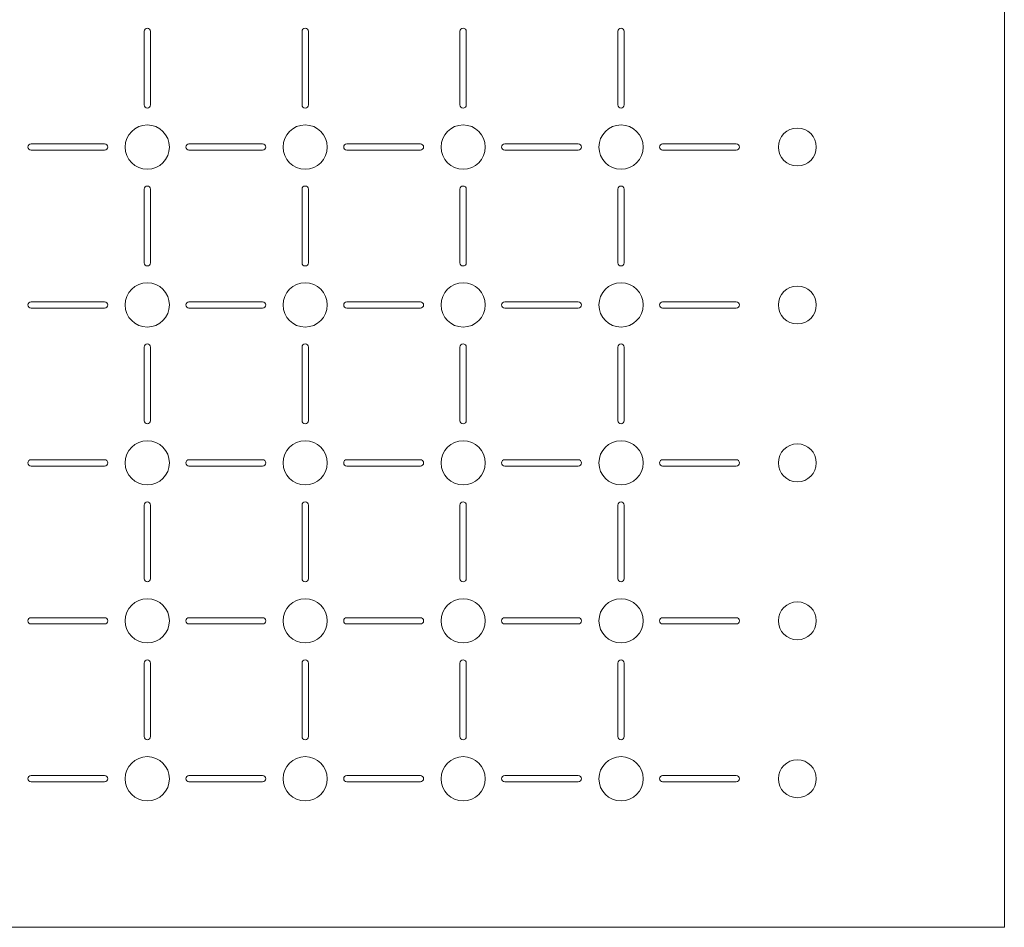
# Model space of a CAD drawing. Header units: millimetres. Extents: x 332 to 629, y -253 to 43.
# Tile 3 of 4: x 473 to 629, y -253 to -110. Entities that reach past the tile are written whole.
import ezdxf

# ---------------------------------------------------------------- set-up
doc = ezdxf.new("R2010")
doc.units = ezdxf.units.MM
doc.header["$MEASUREMENT"] = 0
doc.layers.add('Layer 1', color=7, linetype='Continuous')

msp = doc.modelspace()

# ---------------------------------------------------------------- linework, layer by layer
at = {"layer": 'Layer 1', "lineweight": 0}
msp.add_lwpolyline([(331.57, 43.5), (331.57, -253.5), (628.57, -253.5), (628.57, 43.5), (331.57, 43.5)], dxfattribs=at)
for points, knots in [([(492.38, -123.31), (492.38, -123.31), (492.38, -111.66), (492.38, -111.66), (492.38, -111.38), (492.6, -111.16), (492.88, -111.16), (493.15, -111.16), (493.38, -111.38), (493.38, -111.66), (493.38, -111.66), (493.38, -123.31), (493.38, -123.31), (493.38, -123.59), (493.15, -123.81), (492.88, -123.81), (492.6, -123.81), (492.38, -123.59), (492.38, -123.31)], [0, 0, 0, 0, 1, 1, 1, 2, 2, 2, 3, 3, 3, 4, 4, 4, 5, 5, 5, 6, 6, 6, 6]), ([(517.38, -123.31), (517.38, -123.31), (517.38, -111.66), (517.38, -111.66), (517.38, -111.38), (517.6, -111.16), (517.88, -111.16), (518.15, -111.16), (518.38, -111.38), (518.38, -111.66), (518.38, -111.66), (518.38, -123.31), (518.38, -123.31), (518.38, -123.59), (518.15, -123.81), (517.88, -123.81), (517.6, -123.81), (517.38, -123.59), (517.38, -123.31)], [0, 0, 0, 0, 1, 1, 1, 2, 2, 2, 3, 3, 3, 4, 4, 4, 5, 5, 5, 6, 6, 6, 6]), ([(542.38, -123.31), (542.38, -123.31), (542.38, -111.66), (542.38, -111.66), (542.38, -111.38), (542.6, -111.16), (542.88, -111.16), (543.15, -111.16), (543.38, -111.38), (543.38, -111.66), (543.38, -111.66), (543.38, -123.31), (543.38, -123.31), (543.38, -123.59), (543.15, -123.81), (542.88, -123.81), (542.6, -123.81), (542.38, -123.59), (542.38, -123.31)], [0, 0, 0, 0, 1, 1, 1, 2, 2, 2, 3, 3, 3, 4, 4, 4, 5, 5, 5, 6, 6, 6, 6]), ([(567.38, -123.31), (567.38, -123.31), (567.38, -111.66), (567.38, -111.66), (567.38, -111.38), (567.6, -111.16), (567.88, -111.16), (568.15, -111.16), (568.38, -111.38), (568.38, -111.66), (568.38, -111.66), (568.38, -123.31), (568.38, -123.31), (568.38, -123.59), (568.15, -123.81), (567.88, -123.81), (567.6, -123.81), (567.38, -123.59), (567.38, -123.31)], [0, 0, 0, 0, 1, 1, 1, 2, 2, 2, 3, 3, 3, 4, 4, 4, 5, 5, 5, 6, 6, 6, 6]), ([(492.88, -133.48), (490.94, -133.48), (489.38, -131.92), (489.38, -129.98), (489.38, -128.05), (490.94, -126.48), (492.88, -126.48), (494.81, -126.48), (496.38, -128.05), (496.38, -129.98), (496.38, -131.92), (494.81, -133.48), (492.88, -133.48)], [0, 0, 0, 0, 1, 1, 1, 2, 2, 2, 3, 3, 3, 4, 4, 4, 4]), ([(517.88, -133.48), (515.94, -133.48), (514.38, -131.92), (514.38, -129.98), (514.38, -128.05), (515.94, -126.48), (517.88, -126.48), (519.81, -126.48), (521.38, -128.05), (521.38, -129.98), (521.38, -131.92), (519.81, -133.48), (517.88, -133.48)], [0, 0, 0, 0, 1, 1, 1, 2, 2, 2, 3, 3, 3, 4, 4, 4, 4]), ([(542.88, -133.48), (540.95, -133.48), (539.38, -131.92), (539.38, -129.98), (539.38, -128.05), (540.95, -126.48), (542.88, -126.48), (544.81, -126.48), (546.38, -128.05), (546.38, -129.98), (546.38, -131.92), (544.81, -133.48), (542.88, -133.48)], [0, 0, 0, 0, 1, 1, 1, 2, 2, 2, 3, 3, 3, 4, 4, 4, 4]), ([(567.88, -133.48), (565.94, -133.48), (564.38, -131.92), (564.38, -129.98), (564.38, -128.05), (565.94, -126.48), (567.88, -126.48), (569.81, -126.48), (571.38, -128.05), (571.38, -129.98), (571.38, -131.92), (569.81, -133.48), (567.88, -133.48)], [0, 0, 0, 0, 1, 1, 1, 2, 2, 2, 3, 3, 3, 4, 4, 4, 4]), ([(595.8, -132.98), (594.14, -132.98), (592.8, -131.64), (592.8, -129.98), (592.8, -128.33), (594.14, -126.98), (595.8, -126.98), (597.45, -126.98), (598.8, -128.33), (598.8, -129.98), (598.8, -131.64), (597.45, -132.98), (595.8, -132.98)], [0, 0, 0, 0, 1, 1, 1, 2, 2, 2, 3, 3, 3, 4, 4, 4, 4]), ([(486.12, -130.48), (486.12, -130.48), (474.47, -130.48), (474.47, -130.48), (474.19, -130.48), (473.97, -130.26), (473.97, -129.98), (473.97, -129.71), (474.19, -129.48), (474.47, -129.48), (474.47, -129.48), (486.12, -129.48), (486.12, -129.48), (486.4, -129.48), (486.62, -129.71), (486.62, -129.98), (486.62, -130.26), (486.4, -130.48), (486.12, -130.48)], [0, 0, 0, 0, 1, 1, 1, 2, 2, 2, 3, 3, 3, 4, 4, 4, 5, 5, 5, 6, 6, 6, 6]), ([(511.12, -130.48), (511.12, -130.48), (499.47, -130.48), (499.47, -130.48), (499.19, -130.48), (498.97, -130.26), (498.97, -129.98), (498.97, -129.71), (499.19, -129.48), (499.47, -129.48), (499.47, -129.48), (511.12, -129.48), (511.12, -129.48), (511.4, -129.48), (511.62, -129.71), (511.62, -129.98), (511.62, -130.26), (511.4, -130.48), (511.12, -130.48)], [0, 0, 0, 0, 1, 1, 1, 2, 2, 2, 3, 3, 3, 4, 4, 4, 5, 5, 5, 6, 6, 6, 6]), ([(536.12, -130.48), (536.12, -130.48), (524.47, -130.48), (524.47, -130.48), (524.19, -130.48), (523.97, -130.26), (523.97, -129.98), (523.97, -129.71), (524.19, -129.48), (524.47, -129.48), (524.47, -129.48), (536.12, -129.48), (536.12, -129.48), (536.4, -129.48), (536.62, -129.71), (536.62, -129.98), (536.62, -130.26), (536.4, -130.48), (536.12, -130.48)], [0, 0, 0, 0, 1, 1, 1, 2, 2, 2, 3, 3, 3, 4, 4, 4, 5, 5, 5, 6, 6, 6, 6]), ([(561.12, -130.48), (561.12, -130.48), (549.47, -130.48), (549.47, -130.48), (549.19, -130.48), (548.97, -130.26), (548.97, -129.98), (548.97, -129.71), (549.19, -129.48), (549.47, -129.48), (549.47, -129.48), (561.12, -129.48), (561.12, -129.48), (561.4, -129.48), (561.62, -129.71), (561.62, -129.98), (561.62, -130.26), (561.4, -130.48), (561.12, -130.48)], [0, 0, 0, 0, 1, 1, 1, 2, 2, 2, 3, 3, 3, 4, 4, 4, 5, 5, 5, 6, 6, 6, 6]), ([(586.12, -130.48), (586.12, -130.48), (574.47, -130.48), (574.47, -130.48), (574.19, -130.48), (573.97, -130.26), (573.97, -129.98), (573.97, -129.71), (574.19, -129.48), (574.47, -129.48), (574.47, -129.48), (586.12, -129.48), (586.12, -129.48), (586.4, -129.48), (586.62, -129.71), (586.62, -129.98), (586.62, -130.26), (586.4, -130.48), (586.12, -130.48)], [0, 0, 0, 0, 1, 1, 1, 2, 2, 2, 3, 3, 3, 4, 4, 4, 5, 5, 5, 6, 6, 6, 6]), ([(492.38, -148.31), (492.38, -148.31), (492.38, -136.66), (492.38, -136.66), (492.38, -136.38), (492.6, -136.16), (492.88, -136.16), (493.15, -136.16), (493.38, -136.38), (493.38, -136.66), (493.38, -136.66), (493.38, -148.31), (493.38, -148.31), (493.38, -148.59), (493.15, -148.81), (492.88, -148.81), (492.6, -148.81), (492.38, -148.59), (492.38, -148.31)], [0, 0, 0, 0, 1, 1, 1, 2, 2, 2, 3, 3, 3, 4, 4, 4, 5, 5, 5, 6, 6, 6, 6]), ([(517.38, -148.31), (517.38, -148.31), (517.38, -136.66), (517.38, -136.66), (517.38, -136.38), (517.6, -136.16), (517.88, -136.16), (518.15, -136.16), (518.38, -136.38), (518.38, -136.66), (518.38, -136.66), (518.38, -148.31), (518.38, -148.31), (518.38, -148.59), (518.15, -148.81), (517.88, -148.81), (517.6, -148.81), (517.38, -148.59), (517.38, -148.31)], [0, 0, 0, 0, 1, 1, 1, 2, 2, 2, 3, 3, 3, 4, 4, 4, 5, 5, 5, 6, 6, 6, 6]), ([(542.38, -148.31), (542.38, -148.31), (542.38, -136.66), (542.38, -136.66), (542.38, -136.38), (542.6, -136.16), (542.88, -136.16), (543.15, -136.16), (543.38, -136.38), (543.38, -136.66), (543.38, -136.66), (543.38, -148.31), (543.38, -148.31), (543.38, -148.59), (543.15, -148.81), (542.88, -148.81), (542.6, -148.81), (542.38, -148.59), (542.38, -148.31)], [0, 0, 0, 0, 1, 1, 1, 2, 2, 2, 3, 3, 3, 4, 4, 4, 5, 5, 5, 6, 6, 6, 6]), ([(567.38, -148.31), (567.38, -148.31), (567.38, -136.66), (567.38, -136.66), (567.38, -136.38), (567.6, -136.16), (567.88, -136.16), (568.15, -136.16), (568.38, -136.38), (568.38, -136.66), (568.38, -136.66), (568.38, -148.31), (568.38, -148.31), (568.38, -148.59), (568.15, -148.81), (567.88, -148.81), (567.6, -148.81), (567.38, -148.59), (567.38, -148.31)], [0, 0, 0, 0, 1, 1, 1, 2, 2, 2, 3, 3, 3, 4, 4, 4, 5, 5, 5, 6, 6, 6, 6]), ([(492.88, -158.48), (490.94, -158.48), (489.38, -156.92), (489.38, -154.98), (489.38, -153.05), (490.94, -151.48), (492.88, -151.48), (494.81, -151.48), (496.38, -153.05), (496.38, -154.98), (496.38, -156.92), (494.81, -158.48), (492.88, -158.48)], [0, 0, 0, 0, 1, 1, 1, 2, 2, 2, 3, 3, 3, 4, 4, 4, 4]), ([(517.88, -158.48), (515.94, -158.48), (514.38, -156.92), (514.38, -154.98), (514.38, -153.05), (515.94, -151.48), (517.88, -151.48), (519.81, -151.48), (521.38, -153.05), (521.38, -154.98), (521.38, -156.92), (519.81, -158.48), (517.88, -158.48)], [0, 0, 0, 0, 1, 1, 1, 2, 2, 2, 3, 3, 3, 4, 4, 4, 4]), ([(542.88, -158.48), (540.95, -158.48), (539.38, -156.92), (539.38, -154.98), (539.38, -153.05), (540.95, -151.48), (542.88, -151.48), (544.81, -151.48), (546.38, -153.05), (546.38, -154.98), (546.38, -156.92), (544.81, -158.48), (542.88, -158.48)], [0, 0, 0, 0, 1, 1, 1, 2, 2, 2, 3, 3, 3, 4, 4, 4, 4]), ([(567.88, -158.48), (565.94, -158.48), (564.38, -156.92), (564.38, -154.98), (564.38, -153.05), (565.94, -151.48), (567.88, -151.48), (569.81, -151.48), (571.38, -153.05), (571.38, -154.98), (571.38, -156.92), (569.81, -158.48), (567.88, -158.48)], [0, 0, 0, 0, 1, 1, 1, 2, 2, 2, 3, 3, 3, 4, 4, 4, 4]), ([(595.8, -157.98), (594.14, -157.98), (592.8, -156.64), (592.8, -154.98), (592.8, -153.33), (594.14, -151.98), (595.8, -151.98), (597.45, -151.98), (598.8, -153.33), (598.8, -154.98), (598.8, -156.64), (597.45, -157.98), (595.8, -157.98)], [0, 0, 0, 0, 1, 1, 1, 2, 2, 2, 3, 3, 3, 4, 4, 4, 4]), ([(486.12, -155.48), (486.12, -155.48), (474.47, -155.48), (474.47, -155.48), (474.19, -155.48), (473.97, -155.26), (473.97, -154.98), (473.97, -154.71), (474.19, -154.48), (474.47, -154.48), (474.47, -154.48), (486.12, -154.48), (486.12, -154.48), (486.4, -154.48), (486.62, -154.71), (486.62, -154.98), (486.62, -155.26), (486.4, -155.48), (486.12, -155.48)], [0, 0, 0, 0, 1, 1, 1, 2, 2, 2, 3, 3, 3, 4, 4, 4, 5, 5, 5, 6, 6, 6, 6]), ([(511.12, -155.48), (511.12, -155.48), (499.47, -155.48), (499.47, -155.48), (499.19, -155.48), (498.97, -155.26), (498.97, -154.98), (498.97, -154.71), (499.19, -154.48), (499.47, -154.48), (499.47, -154.48), (511.12, -154.48), (511.12, -154.48), (511.4, -154.48), (511.62, -154.71), (511.62, -154.98), (511.62, -155.26), (511.4, -155.48), (511.12, -155.48)], [0, 0, 0, 0, 1, 1, 1, 2, 2, 2, 3, 3, 3, 4, 4, 4, 5, 5, 5, 6, 6, 6, 6]), ([(536.12, -155.48), (536.12, -155.48), (524.47, -155.48), (524.47, -155.48), (524.19, -155.48), (523.97, -155.26), (523.97, -154.98), (523.97, -154.71), (524.19, -154.48), (524.47, -154.48), (524.47, -154.48), (536.12, -154.48), (536.12, -154.48), (536.4, -154.48), (536.62, -154.71), (536.62, -154.98), (536.62, -155.26), (536.4, -155.48), (536.12, -155.48)], [0, 0, 0, 0, 1, 1, 1, 2, 2, 2, 3, 3, 3, 4, 4, 4, 5, 5, 5, 6, 6, 6, 6]), ([(561.12, -155.48), (561.12, -155.48), (549.47, -155.48), (549.47, -155.48), (549.19, -155.48), (548.97, -155.26), (548.97, -154.98), (548.97, -154.71), (549.19, -154.48), (549.47, -154.48), (549.47, -154.48), (561.12, -154.48), (561.12, -154.48), (561.4, -154.48), (561.62, -154.71), (561.62, -154.98), (561.62, -155.26), (561.4, -155.48), (561.12, -155.48)], [0, 0, 0, 0, 1, 1, 1, 2, 2, 2, 3, 3, 3, 4, 4, 4, 5, 5, 5, 6, 6, 6, 6]), ([(586.12, -155.48), (586.12, -155.48), (574.47, -155.48), (574.47, -155.48), (574.19, -155.48), (573.97, -155.26), (573.97, -154.98), (573.97, -154.71), (574.19, -154.48), (574.47, -154.48), (574.47, -154.48), (586.12, -154.48), (586.12, -154.48), (586.4, -154.48), (586.62, -154.71), (586.62, -154.98), (586.62, -155.26), (586.4, -155.48), (586.12, -155.48)], [0, 0, 0, 0, 1, 1, 1, 2, 2, 2, 3, 3, 3, 4, 4, 4, 5, 5, 5, 6, 6, 6, 6]), ([(492.38, -173.31), (492.38, -173.31), (492.38, -161.66), (492.38, -161.66), (492.38, -161.38), (492.6, -161.16), (492.88, -161.16), (493.15, -161.16), (493.38, -161.38), (493.38, -161.66), (493.38, -161.66), (493.38, -173.31), (493.38, -173.31), (493.38, -173.59), (493.15, -173.81), (492.88, -173.81), (492.6, -173.81), (492.38, -173.59), (492.38, -173.31)], [0, 0, 0, 0, 1, 1, 1, 2, 2, 2, 3, 3, 3, 4, 4, 4, 5, 5, 5, 6, 6, 6, 6]), ([(517.38, -173.31), (517.38, -173.31), (517.38, -161.66), (517.38, -161.66), (517.38, -161.38), (517.6, -161.16), (517.88, -161.16), (518.15, -161.16), (518.38, -161.38), (518.38, -161.66), (518.38, -161.66), (518.38, -173.31), (518.38, -173.31), (518.38, -173.59), (518.15, -173.81), (517.88, -173.81), (517.6, -173.81), (517.38, -173.59), (517.38, -173.31)], [0, 0, 0, 0, 1, 1, 1, 2, 2, 2, 3, 3, 3, 4, 4, 4, 5, 5, 5, 6, 6, 6, 6]), ([(542.38, -173.31), (542.38, -173.31), (542.38, -161.66), (542.38, -161.66), (542.38, -161.38), (542.6, -161.16), (542.88, -161.16), (543.15, -161.16), (543.38, -161.38), (543.38, -161.66), (543.38, -161.66), (543.38, -173.31), (543.38, -173.31), (543.38, -173.59), (543.15, -173.81), (542.88, -173.81), (542.6, -173.81), (542.38, -173.59), (542.38, -173.31)], [0, 0, 0, 0, 1, 1, 1, 2, 2, 2, 3, 3, 3, 4, 4, 4, 5, 5, 5, 6, 6, 6, 6]), ([(567.38, -173.31), (567.38, -173.31), (567.38, -161.66), (567.38, -161.66), (567.38, -161.38), (567.6, -161.16), (567.88, -161.16), (568.15, -161.16), (568.38, -161.38), (568.38, -161.66), (568.38, -161.66), (568.38, -173.31), (568.38, -173.31), (568.38, -173.59), (568.15, -173.81), (567.88, -173.81), (567.6, -173.81), (567.38, -173.59), (567.38, -173.31)], [0, 0, 0, 0, 1, 1, 1, 2, 2, 2, 3, 3, 3, 4, 4, 4, 5, 5, 5, 6, 6, 6, 6]), ([(492.88, -183.48), (490.94, -183.48), (489.38, -181.92), (489.38, -179.98), (489.38, -178.05), (490.94, -176.48), (492.88, -176.48), (494.81, -176.48), (496.38, -178.05), (496.38, -179.98), (496.38, -181.92), (494.81, -183.48), (492.88, -183.48)], [0, 0, 0, 0, 1, 1, 1, 2, 2, 2, 3, 3, 3, 4, 4, 4, 4]), ([(517.88, -183.48), (515.94, -183.48), (514.38, -181.92), (514.38, -179.98), (514.38, -178.05), (515.94, -176.48), (517.88, -176.48), (519.81, -176.48), (521.38, -178.05), (521.38, -179.98), (521.38, -181.92), (519.81, -183.48), (517.88, -183.48)], [0, 0, 0, 0, 1, 1, 1, 2, 2, 2, 3, 3, 3, 4, 4, 4, 4]), ([(542.88, -183.48), (540.95, -183.48), (539.38, -181.92), (539.38, -179.98), (539.38, -178.05), (540.95, -176.48), (542.88, -176.48), (544.81, -176.48), (546.38, -178.05), (546.38, -179.98), (546.38, -181.92), (544.81, -183.48), (542.88, -183.48)], [0, 0, 0, 0, 1, 1, 1, 2, 2, 2, 3, 3, 3, 4, 4, 4, 4]), ([(567.88, -183.48), (565.94, -183.48), (564.38, -181.92), (564.38, -179.98), (564.38, -178.05), (565.94, -176.48), (567.88, -176.48), (569.81, -176.48), (571.38, -178.05), (571.38, -179.98), (571.38, -181.92), (569.81, -183.48), (567.88, -183.48)], [0, 0, 0, 0, 1, 1, 1, 2, 2, 2, 3, 3, 3, 4, 4, 4, 4]), ([(595.8, -182.98), (594.14, -182.98), (592.8, -181.64), (592.8, -179.98), (592.8, -178.33), (594.14, -176.98), (595.8, -176.98), (597.45, -176.98), (598.8, -178.33), (598.8, -179.98), (598.8, -181.64), (597.45, -182.98), (595.8, -182.98)], [0, 0, 0, 0, 1, 1, 1, 2, 2, 2, 3, 3, 3, 4, 4, 4, 4]), ([(486.12, -180.48), (486.12, -180.48), (474.47, -180.48), (474.47, -180.48), (474.19, -180.48), (473.97, -180.26), (473.97, -179.98), (473.97, -179.71), (474.19, -179.48), (474.47, -179.48), (474.47, -179.48), (486.12, -179.48), (486.12, -179.48), (486.4, -179.48), (486.62, -179.71), (486.62, -179.98), (486.62, -180.26), (486.4, -180.48), (486.12, -180.48)], [0, 0, 0, 0, 1, 1, 1, 2, 2, 2, 3, 3, 3, 4, 4, 4, 5, 5, 5, 6, 6, 6, 6]), ([(511.12, -180.48), (511.12, -180.48), (499.47, -180.48), (499.47, -180.48), (499.19, -180.48), (498.97, -180.26), (498.97, -179.98), (498.97, -179.71), (499.19, -179.48), (499.47, -179.48), (499.47, -179.48), (511.12, -179.48), (511.12, -179.48), (511.4, -179.48), (511.62, -179.71), (511.62, -179.98), (511.62, -180.26), (511.4, -180.48), (511.12, -180.48)], [0, 0, 0, 0, 1, 1, 1, 2, 2, 2, 3, 3, 3, 4, 4, 4, 5, 5, 5, 6, 6, 6, 6]), ([(536.12, -180.48), (536.12, -180.48), (524.47, -180.48), (524.47, -180.48), (524.19, -180.48), (523.97, -180.26), (523.97, -179.98), (523.97, -179.71), (524.19, -179.48), (524.47, -179.48), (524.47, -179.48), (536.12, -179.48), (536.12, -179.48), (536.4, -179.48), (536.62, -179.71), (536.62, -179.98), (536.62, -180.26), (536.4, -180.48), (536.12, -180.48)], [0, 0, 0, 0, 1, 1, 1, 2, 2, 2, 3, 3, 3, 4, 4, 4, 5, 5, 5, 6, 6, 6, 6]), ([(561.12, -180.48), (561.12, -180.48), (549.47, -180.48), (549.47, -180.48), (549.19, -180.48), (548.97, -180.26), (548.97, -179.98), (548.97, -179.71), (549.19, -179.48), (549.47, -179.48), (549.47, -179.48), (561.12, -179.48), (561.12, -179.48), (561.4, -179.48), (561.62, -179.71), (561.62, -179.98), (561.62, -180.26), (561.4, -180.48), (561.12, -180.48)], [0, 0, 0, 0, 1, 1, 1, 2, 2, 2, 3, 3, 3, 4, 4, 4, 5, 5, 5, 6, 6, 6, 6]), ([(586.12, -180.48), (586.12, -180.48), (574.47, -180.48), (574.47, -180.48), (574.19, -180.48), (573.97, -180.26), (573.97, -179.98), (573.97, -179.71), (574.19, -179.48), (574.47, -179.48), (574.47, -179.48), (586.12, -179.48), (586.12, -179.48), (586.4, -179.48), (586.62, -179.71), (586.62, -179.98), (586.62, -180.26), (586.4, -180.48), (586.12, -180.48)], [0, 0, 0, 0, 1, 1, 1, 2, 2, 2, 3, 3, 3, 4, 4, 4, 5, 5, 5, 6, 6, 6, 6]), ([(492.38, -198.31), (492.38, -198.31), (492.38, -186.66), (492.38, -186.66), (492.38, -186.38), (492.6, -186.16), (492.88, -186.16), (493.15, -186.16), (493.38, -186.38), (493.38, -186.66), (493.38, -186.66), (493.38, -198.31), (493.38, -198.31), (493.38, -198.59), (493.15, -198.81), (492.88, -198.81), (492.6, -198.81), (492.38, -198.59), (492.38, -198.31)], [0, 0, 0, 0, 1, 1, 1, 2, 2, 2, 3, 3, 3, 4, 4, 4, 5, 5, 5, 6, 6, 6, 6]), ([(517.38, -198.31), (517.38, -198.31), (517.38, -186.66), (517.38, -186.66), (517.38, -186.38), (517.6, -186.16), (517.88, -186.16), (518.15, -186.16), (518.38, -186.38), (518.38, -186.66), (518.38, -186.66), (518.38, -198.31), (518.38, -198.31), (518.38, -198.59), (518.15, -198.81), (517.88, -198.81), (517.6, -198.81), (517.38, -198.59), (517.38, -198.31)], [0, 0, 0, 0, 1, 1, 1, 2, 2, 2, 3, 3, 3, 4, 4, 4, 5, 5, 5, 6, 6, 6, 6]), ([(542.38, -198.31), (542.38, -198.31), (542.38, -186.66), (542.38, -186.66), (542.38, -186.38), (542.6, -186.16), (542.88, -186.16), (543.15, -186.16), (543.38, -186.38), (543.38, -186.66), (543.38, -186.66), (543.38, -198.31), (543.38, -198.31), (543.38, -198.59), (543.15, -198.81), (542.88, -198.81), (542.6, -198.81), (542.38, -198.59), (542.38, -198.31)], [0, 0, 0, 0, 1, 1, 1, 2, 2, 2, 3, 3, 3, 4, 4, 4, 5, 5, 5, 6, 6, 6, 6]), ([(567.38, -198.31), (567.38, -198.31), (567.38, -186.66), (567.38, -186.66), (567.38, -186.38), (567.6, -186.16), (567.88, -186.16), (568.15, -186.16), (568.38, -186.38), (568.38, -186.66), (568.38, -186.66), (568.38, -198.31), (568.38, -198.31), (568.38, -198.59), (568.15, -198.81), (567.88, -198.81), (567.6, -198.81), (567.38, -198.59), (567.38, -198.31)], [0, 0, 0, 0, 1, 1, 1, 2, 2, 2, 3, 3, 3, 4, 4, 4, 5, 5, 5, 6, 6, 6, 6]), ([(492.88, -208.48), (490.94, -208.48), (489.38, -206.92), (489.38, -204.98), (489.38, -203.05), (490.94, -201.48), (492.88, -201.48), (494.81, -201.48), (496.38, -203.05), (496.38, -204.98), (496.38, -206.92), (494.81, -208.48), (492.88, -208.48)], [0, 0, 0, 0, 1, 1, 1, 2, 2, 2, 3, 3, 3, 4, 4, 4, 4]), ([(517.88, -208.48), (515.94, -208.48), (514.38, -206.92), (514.38, -204.98), (514.38, -203.05), (515.94, -201.48), (517.88, -201.48), (519.81, -201.48), (521.38, -203.05), (521.38, -204.98), (521.38, -206.92), (519.81, -208.48), (517.88, -208.48)], [0, 0, 0, 0, 1, 1, 1, 2, 2, 2, 3, 3, 3, 4, 4, 4, 4]), ([(542.88, -208.48), (540.95, -208.48), (539.38, -206.92), (539.38, -204.98), (539.38, -203.05), (540.95, -201.48), (542.88, -201.48), (544.81, -201.48), (546.38, -203.05), (546.38, -204.98), (546.38, -206.92), (544.81, -208.48), (542.88, -208.48)], [0, 0, 0, 0, 1, 1, 1, 2, 2, 2, 3, 3, 3, 4, 4, 4, 4]), ([(567.88, -208.48), (565.94, -208.48), (564.38, -206.92), (564.38, -204.98), (564.38, -203.05), (565.94, -201.48), (567.88, -201.48), (569.81, -201.48), (571.38, -203.05), (571.38, -204.98), (571.38, -206.92), (569.81, -208.48), (567.88, -208.48)], [0, 0, 0, 0, 1, 1, 1, 2, 2, 2, 3, 3, 3, 4, 4, 4, 4]), ([(595.8, -207.98), (594.14, -207.98), (592.8, -206.64), (592.8, -204.98), (592.8, -203.33), (594.14, -201.98), (595.8, -201.98), (597.45, -201.98), (598.8, -203.33), (598.8, -204.98), (598.8, -206.64), (597.45, -207.98), (595.8, -207.98)], [0, 0, 0, 0, 1, 1, 1, 2, 2, 2, 3, 3, 3, 4, 4, 4, 4]), ([(486.12, -205.48), (486.12, -205.48), (474.47, -205.48), (474.47, -205.48), (474.19, -205.48), (473.97, -205.26), (473.97, -204.98), (473.97, -204.71), (474.19, -204.49), (474.47, -204.49), (474.47, -204.49), (486.12, -204.49), (486.12, -204.49), (486.4, -204.49), (486.62, -204.71), (486.62, -204.98), (486.62, -205.26), (486.4, -205.48), (486.12, -205.48)], [0, 0, 0, 0, 1, 1, 1, 2, 2, 2, 3, 3, 3, 4, 4, 4, 5, 5, 5, 6, 6, 6, 6]), ([(511.12, -205.48), (511.12, -205.48), (499.47, -205.48), (499.47, -205.48), (499.19, -205.48), (498.97, -205.26), (498.97, -204.98), (498.97, -204.71), (499.19, -204.49), (499.47, -204.49), (499.47, -204.49), (511.12, -204.49), (511.12, -204.49), (511.4, -204.49), (511.62, -204.71), (511.62, -204.98), (511.62, -205.26), (511.4, -205.48), (511.12, -205.48)], [0, 0, 0, 0, 1, 1, 1, 2, 2, 2, 3, 3, 3, 4, 4, 4, 5, 5, 5, 6, 6, 6, 6]), ([(536.12, -205.48), (536.12, -205.48), (524.47, -205.48), (524.47, -205.48), (524.19, -205.48), (523.97, -205.26), (523.97, -204.98), (523.97, -204.71), (524.19, -204.49), (524.47, -204.49), (524.47, -204.49), (536.12, -204.49), (536.12, -204.49), (536.4, -204.49), (536.62, -204.71), (536.62, -204.98), (536.62, -205.26), (536.4, -205.48), (536.12, -205.48)], [0, 0, 0, 0, 1, 1, 1, 2, 2, 2, 3, 3, 3, 4, 4, 4, 5, 5, 5, 6, 6, 6, 6]), ([(561.12, -205.48), (561.12, -205.48), (549.47, -205.48), (549.47, -205.48), (549.19, -205.48), (548.97, -205.26), (548.97, -204.98), (548.97, -204.71), (549.19, -204.49), (549.47, -204.49), (549.47, -204.49), (561.12, -204.49), (561.12, -204.49), (561.4, -204.49), (561.62, -204.71), (561.62, -204.98), (561.62, -205.26), (561.4, -205.48), (561.12, -205.48)], [0, 0, 0, 0, 1, 1, 1, 2, 2, 2, 3, 3, 3, 4, 4, 4, 5, 5, 5, 6, 6, 6, 6]), ([(586.12, -205.48), (586.12, -205.48), (574.47, -205.48), (574.47, -205.48), (574.19, -205.48), (573.97, -205.26), (573.97, -204.98), (573.97, -204.71), (574.19, -204.49), (574.47, -204.49), (574.47, -204.49), (586.12, -204.49), (586.12, -204.49), (586.4, -204.49), (586.62, -204.71), (586.62, -204.98), (586.62, -205.26), (586.4, -205.48), (586.12, -205.48)], [0, 0, 0, 0, 1, 1, 1, 2, 2, 2, 3, 3, 3, 4, 4, 4, 5, 5, 5, 6, 6, 6, 6]), ([(492.38, -223.31), (492.38, -223.31), (492.38, -211.66), (492.38, -211.66), (492.38, -211.38), (492.6, -211.16), (492.88, -211.16), (493.15, -211.16), (493.38, -211.38), (493.38, -211.66), (493.38, -211.66), (493.38, -223.31), (493.38, -223.31), (493.38, -223.59), (493.15, -223.81), (492.88, -223.81), (492.6, -223.81), (492.38, -223.59), (492.38, -223.31)], [0, 0, 0, 0, 1, 1, 1, 2, 2, 2, 3, 3, 3, 4, 4, 4, 5, 5, 5, 6, 6, 6, 6]), ([(517.38, -223.31), (517.38, -223.31), (517.38, -211.66), (517.38, -211.66), (517.38, -211.38), (517.6, -211.16), (517.88, -211.16), (518.15, -211.16), (518.38, -211.38), (518.38, -211.66), (518.38, -211.66), (518.38, -223.31), (518.38, -223.31), (518.38, -223.59), (518.15, -223.81), (517.88, -223.81), (517.6, -223.81), (517.38, -223.59), (517.38, -223.31)], [0, 0, 0, 0, 1, 1, 1, 2, 2, 2, 3, 3, 3, 4, 4, 4, 5, 5, 5, 6, 6, 6, 6]), ([(542.38, -223.31), (542.38, -223.31), (542.38, -211.66), (542.38, -211.66), (542.38, -211.38), (542.6, -211.16), (542.88, -211.16), (543.15, -211.16), (543.38, -211.38), (543.38, -211.66), (543.38, -211.66), (543.38, -223.31), (543.38, -223.31), (543.38, -223.59), (543.15, -223.81), (542.88, -223.81), (542.6, -223.81), (542.38, -223.59), (542.38, -223.31)], [0, 0, 0, 0, 1, 1, 1, 2, 2, 2, 3, 3, 3, 4, 4, 4, 5, 5, 5, 6, 6, 6, 6]), ([(567.38, -223.31), (567.38, -223.31), (567.38, -211.66), (567.38, -211.66), (567.38, -211.38), (567.6, -211.16), (567.88, -211.16), (568.15, -211.16), (568.38, -211.38), (568.38, -211.66), (568.38, -211.66), (568.38, -223.31), (568.38, -223.31), (568.38, -223.59), (568.15, -223.81), (567.88, -223.81), (567.6, -223.81), (567.38, -223.59), (567.38, -223.31)], [0, 0, 0, 0, 1, 1, 1, 2, 2, 2, 3, 3, 3, 4, 4, 4, 5, 5, 5, 6, 6, 6, 6]), ([(492.88, -233.48), (490.94, -233.48), (489.38, -231.92), (489.38, -229.98), (489.38, -228.05), (490.94, -226.48), (492.88, -226.48), (494.81, -226.48), (496.38, -228.05), (496.38, -229.98), (496.38, -231.92), (494.81, -233.48), (492.88, -233.48)], [0, 0, 0, 0, 1, 1, 1, 2, 2, 2, 3, 3, 3, 4, 4, 4, 4]), ([(517.88, -233.48), (515.94, -233.48), (514.38, -231.92), (514.38, -229.98), (514.38, -228.05), (515.94, -226.48), (517.88, -226.48), (519.81, -226.48), (521.38, -228.05), (521.38, -229.98), (521.38, -231.92), (519.81, -233.48), (517.88, -233.48)], [0, 0, 0, 0, 1, 1, 1, 2, 2, 2, 3, 3, 3, 4, 4, 4, 4]), ([(542.88, -233.48), (540.95, -233.48), (539.38, -231.92), (539.38, -229.98), (539.38, -228.05), (540.95, -226.48), (542.88, -226.48), (544.81, -226.48), (546.38, -228.05), (546.38, -229.98), (546.38, -231.92), (544.81, -233.48), (542.88, -233.48)], [0, 0, 0, 0, 1, 1, 1, 2, 2, 2, 3, 3, 3, 4, 4, 4, 4]), ([(567.88, -233.48), (565.94, -233.48), (564.38, -231.92), (564.38, -229.98), (564.38, -228.05), (565.94, -226.48), (567.88, -226.48), (569.81, -226.48), (571.38, -228.05), (571.38, -229.98), (571.38, -231.92), (569.81, -233.48), (567.88, -233.48)], [0, 0, 0, 0, 1, 1, 1, 2, 2, 2, 3, 3, 3, 4, 4, 4, 4]), ([(595.8, -232.98), (594.14, -232.98), (592.8, -231.64), (592.8, -229.98), (592.8, -228.33), (594.14, -226.98), (595.8, -226.98), (597.45, -226.98), (598.8, -228.33), (598.8, -229.98), (598.8, -231.64), (597.45, -232.98), (595.8, -232.98)], [0, 0, 0, 0, 1, 1, 1, 2, 2, 2, 3, 3, 3, 4, 4, 4, 4]), ([(486.12, -230.48), (486.12, -230.48), (474.47, -230.48), (474.47, -230.48), (474.19, -230.48), (473.97, -230.26), (473.97, -229.98), (473.97, -229.71), (474.19, -229.49), (474.47, -229.49), (474.47, -229.49), (486.12, -229.49), (486.12, -229.49), (486.4, -229.49), (486.62, -229.71), (486.62, -229.98), (486.62, -230.26), (486.4, -230.48), (486.12, -230.48)], [0, 0, 0, 0, 1, 1, 1, 2, 2, 2, 3, 3, 3, 4, 4, 4, 5, 5, 5, 6, 6, 6, 6]), ([(511.12, -230.48), (511.12, -230.48), (499.47, -230.48), (499.47, -230.48), (499.19, -230.48), (498.97, -230.26), (498.97, -229.98), (498.97, -229.71), (499.19, -229.49), (499.47, -229.49), (499.47, -229.49), (511.12, -229.49), (511.12, -229.49), (511.4, -229.49), (511.62, -229.71), (511.62, -229.98), (511.62, -230.26), (511.4, -230.48), (511.12, -230.48)], [0, 0, 0, 0, 1, 1, 1, 2, 2, 2, 3, 3, 3, 4, 4, 4, 5, 5, 5, 6, 6, 6, 6]), ([(536.12, -230.48), (536.12, -230.48), (524.47, -230.48), (524.47, -230.48), (524.19, -230.48), (523.97, -230.26), (523.97, -229.98), (523.97, -229.71), (524.19, -229.49), (524.47, -229.49), (524.47, -229.49), (536.12, -229.49), (536.12, -229.49), (536.4, -229.49), (536.62, -229.71), (536.62, -229.98), (536.62, -230.26), (536.4, -230.48), (536.12, -230.48)], [0, 0, 0, 0, 1, 1, 1, 2, 2, 2, 3, 3, 3, 4, 4, 4, 5, 5, 5, 6, 6, 6, 6]), ([(561.12, -230.48), (561.12, -230.48), (549.47, -230.48), (549.47, -230.48), (549.19, -230.48), (548.97, -230.26), (548.97, -229.98), (548.97, -229.71), (549.19, -229.49), (549.47, -229.49), (549.47, -229.49), (561.12, -229.49), (561.12, -229.49), (561.4, -229.49), (561.62, -229.71), (561.62, -229.98), (561.62, -230.26), (561.4, -230.48), (561.12, -230.48)], [0, 0, 0, 0, 1, 1, 1, 2, 2, 2, 3, 3, 3, 4, 4, 4, 5, 5, 5, 6, 6, 6, 6]), ([(586.12, -230.48), (586.12, -230.48), (574.47, -230.48), (574.47, -230.48), (574.19, -230.48), (573.97, -230.26), (573.97, -229.98), (573.97, -229.71), (574.19, -229.49), (574.47, -229.49), (574.47, -229.49), (586.12, -229.49), (586.12, -229.49), (586.4, -229.49), (586.62, -229.71), (586.62, -229.98), (586.62, -230.26), (586.4, -230.48), (586.12, -230.48)], [0, 0, 0, 0, 1, 1, 1, 2, 2, 2, 3, 3, 3, 4, 4, 4, 5, 5, 5, 6, 6, 6, 6])]:
    msp.add_open_spline(points, degree=3, knots=knots, dxfattribs=at)

doc.saveas('drawing.dxf')
